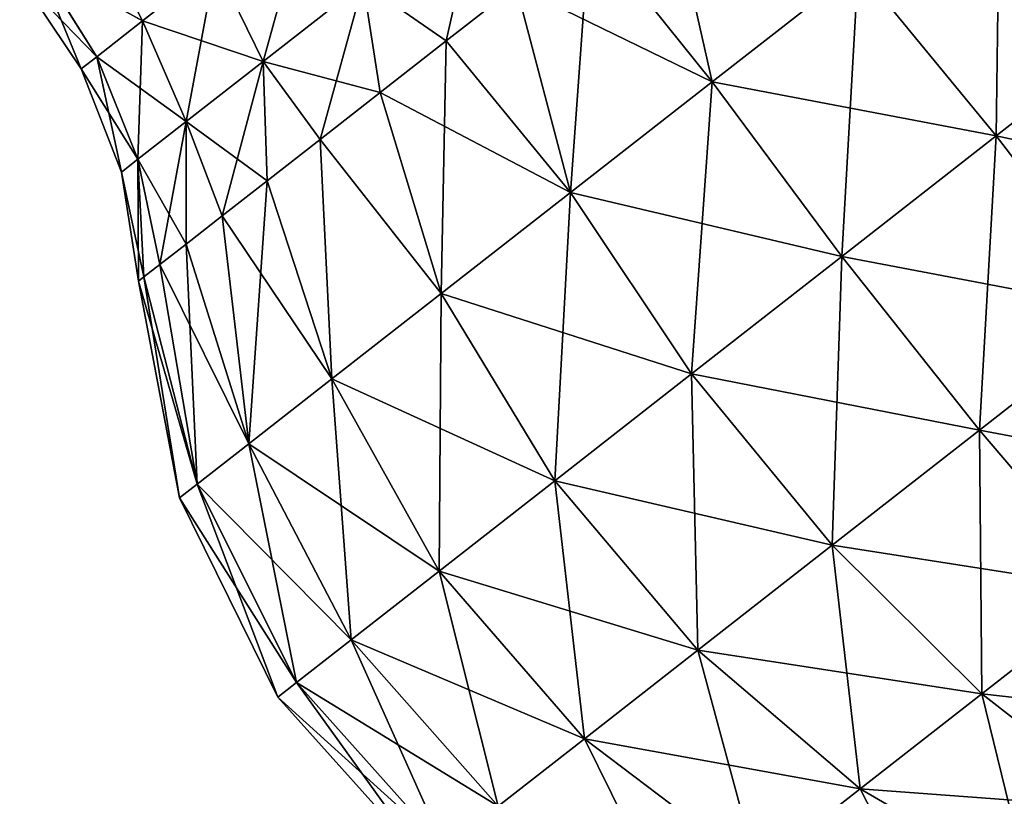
# Model space of a CAD drawing. Header units: millimetres. Extents: x -84 to 84, y -375 to 242.
# Tile 115 of 166: x 70.7 to 78.4, y 27.15 to 33.23. Entities that reach past the tile are written whole.
import ezdxf

# ---------------------------------------------------------------- set-up
doc = ezdxf.new("R2010")
doc.units = ezdxf.units.MM
doc.header["$LTSCALE"] = 81.481481
for name, color, linetype in [('93', 7, 'CONTINUOUS'), ('94', 7, 'CONTINUOUS'), ('97', 7, 'CONTINUOUS'), ('98', 7, 'CONTINUOUS')]:
    doc.layers.add(name, color=color, linetype=linetype)

msp = doc.modelspace()

# ---------------------------------------------------------------- linework, layer by layer
at = {"layer": '93', "color": 7, "linetype": 'CONTINUOUS', "true_color": 0xa2afbf}
for points in [[(72.9708, 34.2448, 5.4826), (72.6004, 32.9026, 6.0307), (72.2279, 33.6643, 6.2061), (72.9708, 34.2448, 5.4826)], [(73.3839, 33.5147, 5.2678), (72.6004, 32.9026, 6.0307), (72.9708, 34.2448, 5.4826), (73.3839, 33.5147, 5.2678)], [(73.3839, 33.5147, 5.2678), (74.2962, 34.2275, 4.7883), (74.0315, 33.0621, 4.6767), (73.3839, 33.5147, 5.2678)], [(74.0315, 33.0621, 4.6767), (74.2962, 34.2275, 4.7883), (74.5814, 33.4917, 4.4164), (74.0315, 33.0621, 4.6767)], [(70.8395, 33.6743, 8.1608), (71.2575, 34.001, 6.9988), (71.6578, 33.2189, 7.1489), (70.8395, 33.6743, 8.1608)], [(71.2575, 34.001, 6.9988), (72.2279, 33.6643, 6.2061), (71.6578, 33.2189, 7.1489), (71.2575, 34.001, 6.9988)], [(70.6963, 33.5625, 9.425), (70.8395, 33.6743, 8.1608), (71.1772, 32.8435, 9.425), (70.6963, 33.5625, 9.425)], [(70.8395, 33.6743, 8.1608), (71.6578, 33.2189, 7.1489), (71.2994, 32.939, 8.2468), (70.8395, 33.6743, 8.1608)], [(70.8395, 33.6743, 8.1608), (71.2994, 32.939, 8.2468), (71.1772, 32.8435, 9.425), (70.8395, 33.6743, 8.1608)], [(72.2279, 33.6643, 6.2061), (71.9993, 32.433, 7.0249), (71.6578, 33.2189, 7.1489), (72.2279, 33.6643, 6.2061)], [(72.6004, 32.9026, 6.0307), (71.9993, 32.433, 7.0249), (72.2279, 33.6643, 6.2061), (72.6004, 32.9026, 6.0307)], [(72.6004, 32.9026, 6.0307), (73.3839, 33.5147, 5.2678), (73.0465, 32.2926, 5.48), (72.6004, 32.9026, 6.0307)], [(73.0465, 32.2926, 5.48), (73.3839, 33.5147, 5.2678), (73.5164, 32.6596, 5.0337), (73.0465, 32.2926, 5.48)], [(73.5164, 32.6596, 5.0337), (73.3839, 33.5147, 5.2678), (74.0315, 33.0621, 4.6767), (73.5164, 32.6596, 5.0337)], [(71.6578, 33.2189, 7.1489), (71.6214, 32.1377, 8.1826), (71.2994, 32.939, 8.2468), (71.6578, 33.2189, 7.1489)], [(71.9993, 32.433, 7.0249), (71.6214, 32.1377, 8.1826), (71.6578, 33.2189, 7.1489), (71.9993, 32.433, 7.0249)], [(71.2994, 32.939, 8.2468), (71.4925, 32.037, 9.425), (71.1772, 32.8435, 9.425), (71.2994, 32.939, 8.2468)], [(71.6214, 32.1377, 8.1826), (71.4925, 32.037, 9.425), (71.2994, 32.939, 8.2468), (71.6214, 32.1377, 8.1826)], [(71.9993, 32.433, 7.0249), (72.6004, 32.9026, 6.0307), (72.2798, 31.6936, 6.6029), (71.9993, 32.433, 7.0249)], [(72.2798, 31.6936, 6.6029), (72.6004, 32.9026, 6.0307), (72.6315, 31.9683, 6.0066), (72.2798, 31.6936, 6.6029)], [(72.6315, 31.9683, 6.0066), (72.6004, 32.9026, 6.0307), (73.0465, 32.2926, 5.48), (72.6315, 31.9683, 6.0066)], [(71.6214, 32.1377, 8.1826), (71.9993, 32.433, 7.0249), (71.7935, 31.3136, 7.9544), (71.6214, 32.1377, 8.1826)], [(71.7935, 31.3136, 7.9544), (71.9993, 32.433, 7.0249), (71.9986, 31.4738, 7.2565), (71.7935, 31.3136, 7.9544)], [(71.9986, 31.4738, 7.2565), (71.9993, 32.433, 7.0249), (72.2798, 31.6936, 6.6029), (71.9986, 31.4738, 7.2565)], [(71.4925, 32.037, 9.425), (71.6214, 32.1377, 8.1826), (71.6268, 31.1834, 9.425), (71.4925, 32.037, 9.425)], [(71.6268, 31.1834, 9.425), (71.6214, 32.1377, 8.1826), (71.6687, 31.2161, 8.6821), (71.6268, 31.1834, 9.425)], [(71.6687, 31.2161, 8.6821), (71.6214, 32.1377, 8.1826), (71.7935, 31.3136, 7.9544), (71.6687, 31.2161, 8.6821)]]:
    msp.add_3dface(points, dxfattribs=at)
at = {"layer": '94', "color": 7, "linetype": 'CONTINUOUS', "true_color": 0xa2afbf}
for points in [[(71.2579, 34.0012, 11.8519), (70.8396, 33.6744, 10.6897), (71.6578, 33.2189, 11.7011), (71.2579, 34.0012, 11.8519)], [(72.2279, 33.6643, 12.6439), (71.2579, 34.0012, 11.8519), (71.6578, 33.2189, 11.7011), (72.2279, 33.6643, 12.6439)], [(70.8396, 33.6744, 10.6897), (70.6963, 33.5625, 9.425), (71.2994, 32.939, 10.6032), (70.8396, 33.6744, 10.6897)], [(71.6578, 33.2189, 11.7011), (70.8396, 33.6744, 10.6897), (71.2994, 32.939, 10.6032), (71.6578, 33.2189, 11.7011)], [(72.2279, 33.6643, 12.6439), (71.6578, 33.2189, 11.7011), (72.6004, 32.9026, 12.8193), (72.2279, 33.6643, 12.6439)], [(73.3839, 33.5147, 13.5822), (72.2279, 33.6643, 12.6439), (72.6004, 32.9026, 12.8193), (73.3839, 33.5147, 13.5822)], [(70.6963, 33.5625, 9.425), (71.1772, 32.8435, 9.425), (71.2994, 32.939, 10.6032), (70.6963, 33.5625, 9.425)], [(73.3839, 33.5147, 13.5822), (72.6004, 32.9026, 12.8193), (73.5164, 32.6596, 13.8163), (73.3839, 33.5147, 13.5822)], [(74.5814, 33.4917, 14.4336), (73.3839, 33.5147, 13.5822), (74.0315, 33.0621, 14.1733), (74.5814, 33.4917, 14.4336)], [(74.0315, 33.0621, 14.1733), (73.3839, 33.5147, 13.5822), (73.5164, 32.6596, 13.8163), (74.0315, 33.0621, 14.1733)], [(71.6578, 33.2189, 11.7011), (71.2994, 32.939, 10.6032), (71.9993, 32.433, 11.8251), (71.6578, 33.2189, 11.7011)], [(72.6004, 32.9026, 12.8193), (71.6578, 33.2189, 11.7011), (71.9993, 32.433, 11.8251), (72.6004, 32.9026, 12.8193)], [(71.2994, 32.939, 10.6032), (71.1772, 32.8435, 9.425), (71.6214, 32.1377, 10.6674), (71.2994, 32.939, 10.6032)], [(71.9993, 32.433, 11.8251), (71.2994, 32.939, 10.6032), (71.6214, 32.1377, 10.6674), (71.9993, 32.433, 11.8251)], [(72.6004, 32.9026, 12.8193), (71.9993, 32.433, 11.8251), (72.6315, 31.9683, 12.8434), (72.6004, 32.9026, 12.8193)], [(73.5164, 32.6596, 13.8163), (72.6004, 32.9026, 12.8193), (73.0465, 32.2926, 13.37), (73.5164, 32.6596, 13.8163)], [(73.0465, 32.2926, 13.37), (72.6004, 32.9026, 12.8193), (72.6315, 31.9683, 12.8434), (73.0465, 32.2926, 13.37)], [(71.1772, 32.8435, 9.425), (71.4925, 32.037, 9.425), (71.6214, 32.1377, 10.6674), (71.1772, 32.8435, 9.425)], [(71.9993, 32.433, 11.8251), (71.6214, 32.1377, 10.6674), (71.9986, 31.4738, 11.5935), (71.9993, 32.433, 11.8251)], [(72.2798, 31.6936, 12.2471), (71.9993, 32.433, 11.8251), (71.9986, 31.4738, 11.5935), (72.2798, 31.6936, 12.2471)], [(72.6315, 31.9683, 12.8434), (71.9993, 32.433, 11.8251), (72.2798, 31.6936, 12.2471), (72.6315, 31.9683, 12.8434)], [(71.6214, 32.1377, 10.6674), (71.4925, 32.037, 9.425), (71.6687, 31.2161, 10.1679), (71.6214, 32.1377, 10.6674)], [(71.9986, 31.4738, 11.5935), (71.6214, 32.1377, 10.6674), (71.7935, 31.3136, 10.8956), (71.9986, 31.4738, 11.5935)], [(71.7935, 31.3136, 10.8956), (71.6214, 32.1377, 10.6674), (71.6687, 31.2161, 10.1679), (71.7935, 31.3136, 10.8956)], [(71.4925, 32.037, 9.425), (71.6268, 31.1834, 9.425), (71.6687, 31.2161, 10.1679), (71.4925, 32.037, 9.425)]]:
    msp.add_3dface(points, dxfattribs=at)
at = {"layer": '97', "color": 7, "linetype": 'CONTINUOUS', "true_color": 0xa2afbf}
for points in [[(78.364, 34.5017, 3.8036), (78.336, 32.3209, 3.1062), (77.2551, 33.6353, 3.4568), (78.364, 34.5017, 3.8036)], [(79.5101, 33.2382, 3.4734), (78.336, 32.3209, 3.1062), (78.364, 34.5017, 3.8036), (79.5101, 33.2382, 3.4734)], [(75.1549, 33.9398, 4.2581), (75.7403, 34.3971, 4.205), (76.113, 32.743, 3.4568), (75.1549, 33.9398, 4.2581)], [(75.7403, 34.3971, 4.205), (77.2551, 33.6353, 3.4568), (76.113, 32.743, 3.4568), (75.7403, 34.3971, 4.205)], [(74.5814, 33.4917, 4.4164), (75.1549, 33.9398, 4.2581), (75.0041, 31.8766, 3.8036), (74.5814, 33.4917, 4.4164)], [(75.1549, 33.9398, 4.2581), (76.113, 32.743, 3.4568), (75.0041, 31.8766, 3.8036), (75.1549, 33.9398, 4.2581)], [(77.2551, 33.6353, 3.4568), (77.1268, 31.3762, 3.1062), (76.113, 32.743, 3.4568), (77.2551, 33.6353, 3.4568)], [(78.336, 32.3209, 3.1062), (77.1268, 31.3762, 3.1062), (77.2551, 33.6353, 3.4568), (78.336, 32.3209, 3.1062)], [(74.0315, 33.0621, 4.6767), (74.5814, 33.4917, 4.4164), (75.0041, 31.8766, 3.8036), (74.0315, 33.0621, 4.6767)], [(79.5101, 33.2382, 3.4734), (79.392, 30.9461, 3.2243), (78.336, 32.3209, 3.1062), (79.5101, 33.2382, 3.4734)], [(73.5164, 32.6596, 5.0337), (74.0315, 33.0621, 4.6767), (73.9928, 31.0865, 4.4772), (73.5164, 32.6596, 5.0337)], [(74.0315, 33.0621, 4.6767), (75.0041, 31.8766, 3.8036), (73.9928, 31.0865, 4.4772), (74.0315, 33.0621, 4.6767)], [(76.113, 32.743, 3.4568), (75.9528, 30.4589, 3.4734), (75.0041, 31.8766, 3.8036), (76.113, 32.743, 3.4568)], [(77.1268, 31.3762, 3.1062), (75.9528, 30.4589, 3.4734), (76.113, 32.743, 3.4568), (77.1268, 31.3762, 3.1062)], [(73.0465, 32.2926, 5.48), (73.5164, 32.6596, 5.0337), (73.9928, 31.0865, 4.4772), (73.0465, 32.2926, 5.48)], [(72.6315, 31.9683, 6.0066), (73.0465, 32.2926, 5.48), (73.1379, 30.4186, 5.4383), (72.6315, 31.9683, 6.0066)], [(73.0465, 32.2926, 5.48), (73.9928, 31.0865, 4.4772), (73.1379, 30.4186, 5.4383), (73.0465, 32.2926, 5.48)], [(78.336, 32.3209, 3.1062), (78.2054, 30.019, 3.2243), (77.1268, 31.3762, 3.1062), (78.336, 32.3209, 3.1062)], [(79.392, 30.9461, 3.2243), (78.2054, 30.019, 3.2243), (78.336, 32.3209, 3.1062), (79.392, 30.9461, 3.2243)], [(72.2798, 31.6936, 6.6029), (72.6315, 31.9683, 6.0066), (72.4891, 29.9117, 6.6311), (72.2798, 31.6936, 6.6029)], [(72.6315, 31.9683, 6.0066), (73.1379, 30.4186, 5.4383), (72.4891, 29.9117, 6.6311), (72.6315, 31.9683, 6.0066)], [(75.0041, 31.8766, 3.8036), (74.8821, 29.6224, 4.1865), (73.9928, 31.0865, 4.4772), (75.0041, 31.8766, 3.8036)], [(75.9528, 30.4589, 3.4734), (74.8821, 29.6224, 4.1865), (75.0041, 31.8766, 3.8036), (75.9528, 30.4589, 3.4734)], [(71.9986, 31.4738, 7.2565), (72.2798, 31.6936, 6.6029), (72.4891, 29.9117, 6.6311), (71.9986, 31.4738, 7.2565)], [(71.7935, 31.3136, 7.9544), (71.9986, 31.4738, 7.2565), (72.0841, 29.5953, 7.9862), (71.7935, 31.3136, 7.9544)], [(71.9986, 31.4738, 7.2565), (72.4891, 29.9117, 6.6311), (72.0841, 29.5953, 7.9862), (71.9986, 31.4738, 7.2565)], [(77.1268, 31.3762, 3.1062), (77.0533, 29.1189, 3.5846), (75.9528, 30.4589, 3.4734), (77.1268, 31.3762, 3.1062)], [(78.2054, 30.019, 3.2243), (77.0533, 29.1189, 3.5846), (77.1268, 31.3762, 3.1062), (78.2054, 30.019, 3.2243)], [(71.6687, 31.2161, 8.6821), (71.7935, 31.3136, 7.9544), (72.0841, 29.5953, 7.9862), (71.6687, 31.2161, 8.6821)], [(71.6268, 31.1834, 9.425), (71.6687, 31.2161, 8.6821), (71.9465, 29.4878, 9.425), (71.6268, 31.1834, 9.425)], [(71.6687, 31.2161, 8.6821), (72.0841, 29.5953, 7.9862), (71.9465, 29.4878, 9.425), (71.6687, 31.2161, 8.6821)], [(73.9928, 31.0865, 4.4772), (73.977, 28.9153, 5.2041), (73.1379, 30.4186, 5.4383), (73.9928, 31.0865, 4.4772)], [(74.8821, 29.6224, 4.1865), (73.977, 28.9153, 5.2041), (73.9928, 31.0865, 4.4772), (74.8821, 29.6224, 4.1865)], [(79.392, 30.9461, 3.2243), (79.2686, 28.7722, 3.8023), (78.2054, 30.019, 3.2243), (79.392, 30.9461, 3.2243)], [(75.9528, 30.4589, 3.4734), (76.0026, 28.298, 4.2844), (74.8821, 29.6224, 4.1865), (75.9528, 30.4589, 3.4734)], [(77.0533, 29.1189, 3.5846), (76.0026, 28.298, 4.2844), (75.9528, 30.4589, 3.4734), (77.0533, 29.1189, 3.5846)], [(73.1379, 30.4186, 5.4383), (73.2901, 28.3786, 6.4669), (72.4891, 29.9117, 6.6311), (73.1379, 30.4186, 5.4383)], [(73.977, 28.9153, 5.2041), (73.2901, 28.3786, 6.4669), (73.1379, 30.4186, 5.4383), (73.977, 28.9153, 5.2041)], [(78.2054, 30.019, 3.2243), (78.2239, 27.9559, 4.129), (77.0533, 29.1189, 3.5846), (78.2054, 30.019, 3.2243)], [(79.2686, 28.7722, 3.8023), (78.2239, 27.9559, 4.129), (78.2054, 30.019, 3.2243), (79.2686, 28.7722, 3.8023)], [(72.4891, 29.9117, 6.6311), (72.8613, 28.0436, 7.9017), (72.0841, 29.5953, 7.9862), (72.4891, 29.9117, 6.6311)], [(73.2901, 28.3786, 6.4669), (72.8613, 28.0436, 7.9017), (72.4891, 29.9117, 6.6311), (73.2901, 28.3786, 6.4669)], [(72.0841, 29.5953, 7.9862), (72.7156, 27.9297, 9.425), (71.9465, 29.4878, 9.425), (72.0841, 29.5953, 7.9862)], [(72.8613, 28.0436, 7.9017), (72.7156, 27.9297, 9.425), (72.0841, 29.5953, 7.9862), (72.8613, 28.0436, 7.9017)], [(74.8821, 29.6224, 4.1865), (75.1144, 27.6041, 5.283), (73.977, 28.9153, 5.2041), (74.8821, 29.6224, 4.1865)], [(76.0026, 28.298, 4.2844), (75.1144, 27.6041, 5.283), (74.8821, 29.6224, 4.1865), (76.0026, 28.298, 4.2844)], [(77.0533, 29.1189, 3.5846), (77.2711, 27.2116, 4.7636), (76.0026, 28.298, 4.2844), (77.0533, 29.1189, 3.5846)], [(78.2239, 27.9559, 4.129), (77.2711, 27.2116, 4.7636), (77.0533, 29.1189, 3.5846), (78.2239, 27.9559, 4.129)], [(73.977, 28.9153, 5.2041), (74.4403, 27.0774, 6.5222), (73.2901, 28.3786, 6.4669), (73.977, 28.9153, 5.2041)], [(75.1144, 27.6041, 5.283), (74.4403, 27.0774, 6.5222), (73.977, 28.9153, 5.2041), (75.1144, 27.6041, 5.283)], [(79.2686, 28.7722, 3.8023), (79.3777, 27.0564, 5.0663), (78.2239, 27.9559, 4.129), (79.2686, 28.7722, 3.8023)], [(73.2901, 28.3786, 6.4669), (74.0196, 26.7487, 7.9302), (72.8613, 28.0436, 7.9017), (73.2901, 28.3786, 6.4669)], [(74.4403, 27.0774, 6.5222), (74.0196, 26.7487, 7.9302), (73.2901, 28.3786, 6.4669), (74.4403, 27.0774, 6.5222)], [(76.0026, 28.298, 4.2844), (76.4657, 26.5823, 5.6691), (75.1144, 27.6041, 5.283), (76.0026, 28.298, 4.2844)], [(77.2711, 27.2116, 4.7636), (76.4657, 26.5823, 5.6691), (76.0026, 28.298, 4.2844), (77.2711, 27.2116, 4.7636)], [(72.8613, 28.0436, 7.9017), (73.8765, 26.637, 9.425), (72.7156, 27.9297, 9.425), (72.8613, 28.0436, 7.9017)], [(74.0196, 26.7487, 7.9302), (73.8765, 26.637, 9.425), (72.8613, 28.0436, 7.9017), (74.0196, 26.7487, 7.9302)], [(78.2239, 27.9559, 4.129), (78.5936, 26.4437, 5.5885), (77.2711, 27.2116, 4.7636), (78.2239, 27.9559, 4.129)], [(79.3777, 27.0564, 5.0663), (78.5936, 26.4437, 5.5885), (78.2239, 27.9559, 4.129), (79.3777, 27.0564, 5.0663)], [(75.1144, 27.6041, 5.283), (75.8545, 26.1048, 6.7928), (74.4403, 27.0774, 6.5222), (75.1144, 27.6041, 5.283)], [(76.4657, 26.5823, 5.6691), (75.8545, 26.1048, 6.7928), (75.1144, 27.6041, 5.283), (76.4657, 26.5823, 5.6691)], [(77.2711, 27.2116, 4.7636), (77.9307, 25.9258, 6.3337), (76.4657, 26.5823, 5.6691), (77.2711, 27.2116, 4.7636)], [(78.5936, 26.4437, 5.5885), (77.9307, 25.9258, 6.3337), (77.2711, 27.2116, 4.7636), (78.5936, 26.4437, 5.5885)]]:
    msp.add_3dface(points, dxfattribs=at)
at = {"layer": '98', "color": 7, "linetype": 'CONTINUOUS', "true_color": 0xa2afbf}
for points in [[(75.7403, 34.3971, 14.645), (75.1549, 33.9398, 14.5919), (76.113, 32.743, 15.3932), (75.7403, 34.3971, 14.645)], [(75.7403, 34.3971, 14.645), (76.113, 32.743, 15.3932), (77.2551, 33.6353, 15.3932), (75.7403, 34.3971, 14.645)], [(75.1549, 33.9398, 14.5919), (74.5814, 33.4917, 14.4336), (76.113, 32.743, 15.3932), (75.1549, 33.9398, 14.5919)], [(76.113, 32.743, 15.3932), (78.336, 32.3209, 15.7438), (77.2551, 33.6353, 15.3932), (76.113, 32.743, 15.3932)], [(78.336, 32.3209, 15.7438), (79.5101, 33.2382, 15.3766), (77.2551, 33.6353, 15.3932), (78.336, 32.3209, 15.7438)], [(74.5814, 33.4917, 14.4336), (74.0315, 33.0621, 14.1733), (75.0041, 31.8766, 15.0464), (74.5814, 33.4917, 14.4336)], [(74.5814, 33.4917, 14.4336), (75.0041, 31.8766, 15.0464), (76.113, 32.743, 15.3932), (74.5814, 33.4917, 14.4336)], [(78.336, 32.3209, 15.7438), (80.5441, 31.8462, 15.2654), (79.5101, 33.2382, 15.3766), (78.336, 32.3209, 15.7438)], [(74.0315, 33.0621, 14.1733), (73.5164, 32.6596, 13.8163), (75.0041, 31.8766, 15.0464), (74.0315, 33.0621, 14.1733)], [(75.0041, 31.8766, 15.0464), (77.1268, 31.3762, 15.7438), (76.113, 32.743, 15.3932), (75.0041, 31.8766, 15.0464)], [(77.1268, 31.3762, 15.7438), (78.336, 32.3209, 15.7438), (76.113, 32.743, 15.3932), (77.1268, 31.3762, 15.7438)], [(73.5164, 32.6596, 13.8163), (73.0465, 32.2926, 13.37), (73.9928, 31.0865, 14.3728), (73.5164, 32.6596, 13.8163)], [(73.5164, 32.6596, 13.8163), (73.9928, 31.0865, 14.3728), (75.0041, 31.8766, 15.0464), (73.5164, 32.6596, 13.8163)], [(73.0465, 32.2926, 13.37), (72.6315, 31.9683, 12.8434), (73.1379, 30.4186, 13.4117), (73.0465, 32.2926, 13.37)], [(73.0465, 32.2926, 13.37), (73.1379, 30.4186, 13.4117), (73.9928, 31.0865, 14.3728), (73.0465, 32.2926, 13.37)], [(77.1268, 31.3762, 15.7438), (79.392, 30.9461, 15.6257), (78.336, 32.3209, 15.7438), (77.1268, 31.3762, 15.7438)], [(79.392, 30.9461, 15.6257), (80.5441, 31.8462, 15.2654), (78.336, 32.3209, 15.7438), (79.392, 30.9461, 15.6257)], [(72.6315, 31.9683, 12.8434), (72.2798, 31.6936, 12.2471), (73.1379, 30.4186, 13.4117), (72.6315, 31.9683, 12.8434)], [(73.9928, 31.0865, 14.3728), (75.9528, 30.4589, 15.3766), (75.0041, 31.8766, 15.0464), (73.9928, 31.0865, 14.3728)], [(75.9528, 30.4589, 15.3766), (77.1268, 31.3762, 15.7438), (75.0041, 31.8766, 15.0464), (75.9528, 30.4589, 15.3766)], [(72.2798, 31.6936, 12.2471), (71.9986, 31.4738, 11.5935), (72.4891, 29.9117, 12.2189), (72.2798, 31.6936, 12.2471)], [(72.2798, 31.6936, 12.2471), (72.4891, 29.9117, 12.2189), (73.1379, 30.4186, 13.4117), (72.2798, 31.6936, 12.2471)], [(71.9986, 31.4738, 11.5935), (71.7935, 31.3136, 10.8956), (72.4891, 29.9117, 12.2189), (71.9986, 31.4738, 11.5935)], [(75.9528, 30.4589, 15.3766), (78.2054, 30.019, 15.6257), (77.1268, 31.3762, 15.7438), (75.9528, 30.4589, 15.3766)], [(78.2054, 30.019, 15.6257), (79.392, 30.9461, 15.6257), (77.1268, 31.3762, 15.7438), (78.2054, 30.019, 15.6257)], [(71.7935, 31.3136, 10.8956), (71.6687, 31.2161, 10.1679), (72.0841, 29.5953, 10.8638), (71.7935, 31.3136, 10.8956)], [(71.7935, 31.3136, 10.8956), (72.0841, 29.5953, 10.8638), (72.4891, 29.9117, 12.2189), (71.7935, 31.3136, 10.8956)], [(71.6687, 31.2161, 10.1679), (71.6268, 31.1834, 9.425), (72.0841, 29.5953, 10.8638), (71.6687, 31.2161, 10.1679)], [(71.6268, 31.1834, 9.425), (71.9465, 29.4878, 9.425), (72.0841, 29.5953, 10.8638), (71.6268, 31.1834, 9.425)], [(73.1379, 30.4186, 13.4117), (74.8821, 29.6224, 14.6635), (73.9928, 31.0865, 14.3728), (73.1379, 30.4186, 13.4117)], [(74.8821, 29.6224, 14.6635), (75.9528, 30.4589, 15.3766), (73.9928, 31.0865, 14.3728), (74.8821, 29.6224, 14.6635)], [(78.2054, 30.019, 15.6257), (80.3446, 29.6128, 15.0477), (79.392, 30.9461, 15.6257), (78.2054, 30.019, 15.6257)], [(74.8821, 29.6224, 14.6635), (77.0533, 29.1189, 15.2654), (75.9528, 30.4589, 15.3766), (74.8821, 29.6224, 14.6635)], [(77.0533, 29.1189, 15.2654), (78.2054, 30.019, 15.6257), (75.9528, 30.4589, 15.3766), (77.0533, 29.1189, 15.2654)], [(72.4891, 29.9117, 12.2189), (73.977, 28.9153, 13.6459), (73.1379, 30.4186, 13.4117), (72.4891, 29.9117, 12.2189)], [(73.977, 28.9153, 13.6459), (74.8821, 29.6224, 14.6635), (73.1379, 30.4186, 13.4117), (73.977, 28.9153, 13.6459)], [(77.0533, 29.1189, 15.2654), (79.2686, 28.7722, 15.0477), (78.2054, 30.019, 15.6257), (77.0533, 29.1189, 15.2654)], [(79.2686, 28.7722, 15.0477), (80.3446, 29.6128, 15.0477), (78.2054, 30.019, 15.6257), (79.2686, 28.7722, 15.0477)], [(72.0841, 29.5953, 10.8638), (73.2901, 28.3786, 12.3831), (72.4891, 29.9117, 12.2189), (72.0841, 29.5953, 10.8638)], [(73.2901, 28.3786, 12.3831), (73.977, 28.9153, 13.6459), (72.4891, 29.9117, 12.2189), (73.2901, 28.3786, 12.3831)], [(71.9465, 29.4878, 9.425), (72.8613, 28.0436, 10.9483), (72.0841, 29.5953, 10.8638), (71.9465, 29.4878, 9.425)], [(72.8613, 28.0436, 10.9483), (73.2901, 28.3786, 12.3831), (72.0841, 29.5953, 10.8638), (72.8613, 28.0436, 10.9483)], [(73.977, 28.9153, 13.6459), (76.0026, 28.298, 14.5656), (74.8821, 29.6224, 14.6635), (73.977, 28.9153, 13.6459)], [(76.0026, 28.298, 14.5656), (77.0533, 29.1189, 15.2654), (74.8821, 29.6224, 14.6635), (76.0026, 28.298, 14.5656)], [(71.9465, 29.4878, 9.425), (72.7156, 27.9297, 9.425), (72.8613, 28.0436, 10.9483), (71.9465, 29.4878, 9.425)], [(76.0026, 28.298, 14.5656), (78.2239, 27.9559, 14.721), (77.0533, 29.1189, 15.2654), (76.0026, 28.298, 14.5656)], [(78.2239, 27.9559, 14.721), (79.2686, 28.7722, 15.0477), (77.0533, 29.1189, 15.2654), (78.2239, 27.9559, 14.721)], [(73.2901, 28.3786, 12.3831), (75.1144, 27.6041, 13.567), (73.977, 28.9153, 13.6459), (73.2901, 28.3786, 12.3831)], [(75.1144, 27.6041, 13.567), (76.0026, 28.298, 14.5656), (73.977, 28.9153, 13.6459), (75.1144, 27.6041, 13.567)], [(78.2239, 27.9559, 14.721), (80.2376, 27.7281, 14.0527), (79.2686, 28.7722, 15.0477), (78.2239, 27.9559, 14.721)], [(72.8613, 28.0436, 10.9483), (74.4403, 27.0774, 12.3278), (73.2901, 28.3786, 12.3831), (72.8613, 28.0436, 10.9483)], [(74.4403, 27.0774, 12.3278), (75.1144, 27.6041, 13.567), (73.2901, 28.3786, 12.3831), (74.4403, 27.0774, 12.3278)], [(75.1144, 27.6041, 13.567), (77.2711, 27.2116, 14.0864), (76.0026, 28.298, 14.5656), (75.1144, 27.6041, 13.567)], [(77.2711, 27.2116, 14.0864), (78.2239, 27.9559, 14.721), (76.0026, 28.298, 14.5656), (77.2711, 27.2116, 14.0864)], [(72.7156, 27.9297, 9.425), (74.0196, 26.7487, 10.9198), (72.8613, 28.0436, 10.9483), (72.7156, 27.9297, 9.425)], [(74.0196, 26.7487, 10.9198), (74.4403, 27.0774, 12.3278), (72.8613, 28.0436, 10.9483), (74.0196, 26.7487, 10.9198)], [(72.7156, 27.9297, 9.425), (73.8765, 26.637, 9.425), (74.0196, 26.7487, 10.9198), (72.7156, 27.9297, 9.425)], [(77.2711, 27.2116, 14.0864), (79.3777, 27.0564, 13.7837), (78.2239, 27.9559, 14.721), (77.2711, 27.2116, 14.0864)], [(79.3777, 27.0564, 13.7837), (80.2376, 27.7281, 14.0527), (78.2239, 27.9559, 14.721), (79.3777, 27.0564, 13.7837)], [(74.4403, 27.0774, 12.3278), (76.4657, 26.5823, 13.1809), (75.1144, 27.6041, 13.567), (74.4403, 27.0774, 12.3278)], [(76.4657, 26.5823, 13.1809), (77.2711, 27.2116, 14.0864), (75.1144, 27.6041, 13.567), (76.4657, 26.5823, 13.1809)], [(76.4657, 26.5823, 13.1809), (78.5936, 26.4437, 13.2615), (77.2711, 27.2116, 14.0864), (76.4657, 26.5823, 13.1809)], [(78.5936, 26.4437, 13.2615), (79.3777, 27.0564, 13.7837), (77.2711, 27.2116, 14.0864), (78.5936, 26.4437, 13.2615)]]:
    msp.add_3dface(points, dxfattribs=at)

doc.saveas('drawing.dxf')
